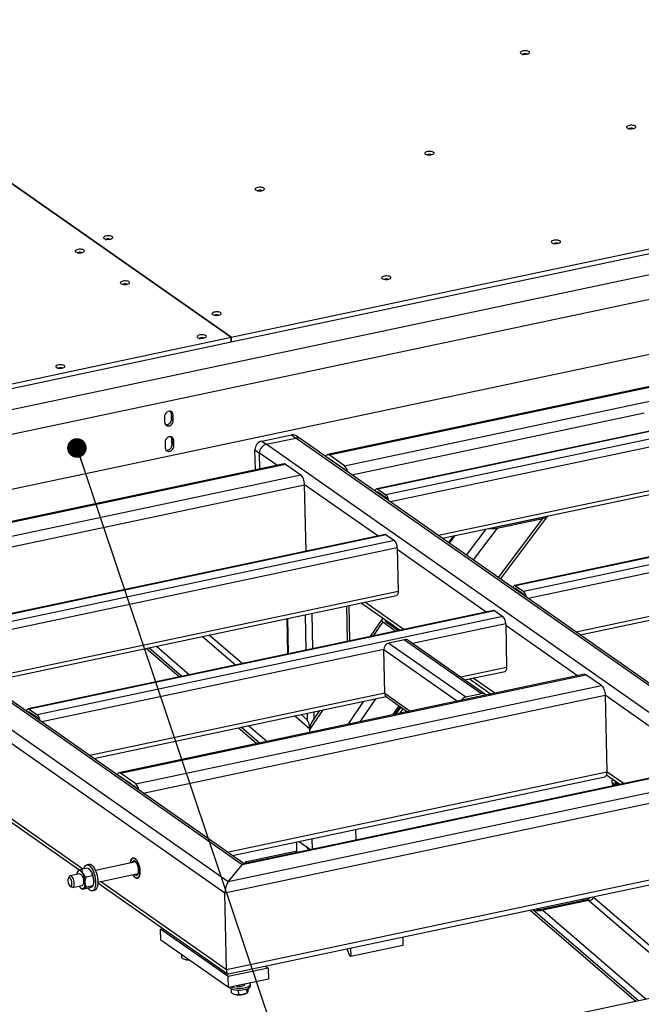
# Model space of a CAD drawing. Header units: millimetres. Extents: x 5 to 589, y 5 to 415.
# Tile 21 of 62: x 174 to 205, y 63 to 113. Entities that reach past the tile are written whole.
import ezdxf

# ---------------------------------------------------------------- set-up
doc = ezdxf.new("R2010")
doc.units = ezdxf.units.MM
doc.layers.add('NOTES', color=6, linetype='Continuous')
doc.layers.add('TRAIT-FORT', color=4, linetype='Continuous', lineweight=25)
doc.dimstyles.new('SLDDIMSTYLE2', dxfattribs={"dimtxt": 0.18, "dimasz": 1, "dimexe": 0, "dimexo": 0.0625, "dimgap": 0, "dimtad": 0, "dimtih": 1, "dimtoh": 1, "dimdec": 0, "dimrnd": 1e-09, "dimzin": 0, "dimdsep": 46, "dimtxsty": 'Standard', "dimblk1": 'DOT', "dimblk2": 'DOT', "dimsah": 1, "dimcen": 0.09, "dimadec": 0, "dimazin": 0, "dimtfac": 1, "dimtdec": 0, "dimtofl": 0, "dimtmove": 0, "dimatfit": 3, "dimldrblk": 'DOT', "dimfxl": 0, "dimfrac": 2, "dimtolj": 1, "dimtzin": 0, "dimarcsym": 0})

# ---------------------------------------------------------------- blocks, each defined once
blk = doc.blocks.new('_Dot')
at = {"color": 0, "linetype": 'ByBlock', "lineweight": -2}
blk.add_line((-0.5, 0), (-1, 0), dxfattribs=at)
at = {"color": 0, "linetype": 'ByBlock', "const_width": 0.5}
blk.add_lwpolyline([(-0.25, 0, 1), (0.25, 0, 1)], format="xyb", close=True, dxfattribs=at)

msp = doc.modelspace()

# ---------------------------------------------------------------- linework, layer by layer
at = {"layer": 'TRAIT-FORT', "color": 4, "linetype": 'Continuous', "lineweight": 25}
for p, q in [((159.07919, 114.92142), (184.41788, 97.16898)), ((184.41789, 97.16898), (159.0792, 114.92142)), ((184.41789, 97.16898), (238.54612, 108.61086)), ((184.42267, 96.93706), (238.5509, 108.37893)), ((208.01687, 100.83353), (151.67026, 88.92273)), ((209.39898, 99.86521), (153.05237, 87.95441)), ((209.45634, 97.0821), (153.10974, 85.1713)), ((159.57215, 91.91698), (184.41788, 97.16898)), ((159.57693, 91.68505), (184.42267, 96.93706)), ((184.42267, 96.93706), (184.41788, 97.16898)), ((184.41789, 97.16898), (184.42267, 96.93706)), ((184.42267, 96.93706), (184.42267, 96.93706)), ((215.07912, 96.63976), (189.33323, 91.19747)), ((189.4083, 91.1772), (215.0083, 96.58864)), ((190.1915, 90.62849), (214.283, 95.72106)), ((181.01958, 93.12085), (181.02215, 92.99636)), ((181.02275, 92.96703), (181.02532, 92.84254)), ((181.37023, 93.279), (181.46237, 93.21445)), ((181.37279, 93.15451), (181.37023, 93.279)), ((181.46493, 93.08995), (181.37279, 93.15451)), ((181.3734, 93.12519), (181.46554, 93.06063)), ((181.37596, 93.00069), (181.3734, 93.12519)), ((181.37596, 93.00069), (181.4681, 92.93614)), ((181.46493, 93.08995), (181.46237, 93.21445)), ((181.4681, 92.93614), (181.46554, 93.06063)), ((190.56402, 90.16647), (205.46835, 93.31702)), ((206.92476, 92.63812), (191.83984, 89.44941)), ((206.98107, 92.62292), (191.89615, 89.4342)), ((207.3957, 92.33243), (192.31078, 89.14371)), ((181.04635, 91.82207), (181.04892, 91.69757)), ((181.397, 91.98022), (181.48914, 91.91566)), ((181.39956, 91.85572), (181.397, 91.98022)), ((181.4917, 91.79117), (181.39956, 91.85572)), ((181.40017, 91.8264), (181.49231, 91.76185)), ((181.40273, 91.70191), (181.40017, 91.8264)), ((181.4917, 91.79117), (181.48914, 91.91566)), ((185.97848, 91.88072), (187.48697, 92.1996)), ((185.97848, 91.88072), (186.20883, 91.71934)), ((186.20883, 91.71934), (187.71732, 92.03821)), ((187.48697, 92.1996), (187.71732, 92.03821)), ((212.59531, 74.60854), (187.71732, 92.03821)), ((187.95449, 91.99473), (187.72414, 92.15611)), ((212.83248, 74.56506), (187.95449, 91.99473)), ((207.53965, 91.95728), (192.53507, 88.78555)), ((181.04952, 91.66825), (181.05209, 91.54375)), ((181.40273, 91.70191), (181.49487, 91.63735)), ((181.49487, 91.63735), (181.49231, 91.76185)), ((185.63119, 91.43461), (185.86154, 91.27323)), ((185.65212, 90.41934), (185.63119, 91.43461)), ((211.08682, 74.28967), (186.20883, 91.71934)), ((185.87816, 90.46712), (185.86154, 91.27323)), ((186.74929, 90.65127), (185.86154, 91.27323)), ((190.1915, 90.62849), (189.4083, 91.1772)), ((189.41213, 90.99166), (190.19532, 90.44295)), ((189.50441, 90.90885), (189.52432, 90.91306)), ((187.11486, 90.72854), (161.36896, 85.28626)), ((161.58994, 85.29683), (187.18993, 90.70827)), ((187.18993, 90.70827), (187.97313, 90.15956)), ((163.88163, 85.06699), (187.97313, 90.15956)), ((164.60909, 84.68), (188.16506, 89.65937)), ((188.23489, 86.27147), (188.16506, 89.65937)), ((191.89609, 87.04539), (188.16506, 89.65937)), ((191.89615, 89.4342), (192.31078, 89.14371)), ((207.58554, 89.73079), (194.98706, 87.06767)), ((195.18507, 86.92894), (207.50937, 89.53411)), ((191.89902, 89.29505), (192.31365, 89.00455)), ((191.98316, 89.2361), (191.91312, 89.22129)), ((197.90291, 87.49479), (200.23808, 87.98841)), ((197.97202, 87.44638), (200.30718, 87.93999)), ((198.04457, 84.92556), (200.30718, 87.93999)), ((198.15219, 84.85016), (200.5516, 88.04684)), ((200.30483, 88.01118), (200.30104, 88.00614)), ((196.41549, 86.0669), (197.4166, 87.40065)), ((197.97202, 87.44638), (196.757, 85.82764)), ((198.40761, 87.61014), (198.39988, 87.59984)), ((198.71729, 87.6756), (198.70956, 87.66531)), ((213.95049, 87.71586), (198.86557, 84.52714)), ((214.00679, 87.70065), (198.92188, 84.51194)), ((214.42143, 87.41016), (199.33651, 84.22144)), ((192.27052, 87.12454), (168.53395, 82.107)), ((192.32682, 87.10934), (168.59026, 82.09179)), ((192.74146, 86.81884), (169.00489, 81.8013)), ((192.32682, 87.10934), (192.74146, 86.81884)), ((195.75193, 87.04877), (195.49762, 86.70997)), ((195.82906, 87.06507), (195.54015, 86.68017)), ((214.56537, 87.03502), (199.5608, 83.86328)), ((192.8854, 86.4437), (169.22918, 81.44314)), ((192.8854, 86.4437), (192.9313, 84.21721)), ((197.42453, 83.17213), (192.88732, 86.35093)), ((184.25655, 69.41647), (161.58994, 85.29683)), ((184.09354, 68.84125), (161.05837, 84.97983)), ((184.98185, 70.28405), (163.88163, 85.06699)), ((185.07674, 70.34025), (164.24093, 84.93794)), ((214.61127, 84.80853), (202.01279, 82.1454)), ((198.92188, 84.51194), (199.33651, 84.22144)), ((198.92474, 84.37278), (199.33938, 84.08229)), ((199.00889, 84.31383), (198.93885, 84.29902)), ((202.2108, 82.00668), (214.5351, 84.61184)), ((192.9313, 84.21721), (171.68117, 79.72526)), ((171.87918, 79.58654), (192.85513, 84.02053)), ((190.29766, 83.47992), (190.3349, 81.67349)), ((190.47084, 81.70223), (190.43361, 83.50865)), ((191.04388, 83.63766), (193.03326, 82.24389)), ((193.21386, 82.28206), (191.22448, 83.67583)), ((197.79896, 83.25128), (174.0624, 78.23374)), ((197.85527, 83.23608), (174.1187, 78.21853)), ((198.2699, 82.94558), (174.53334, 77.92804)), ((187.25695, 82.83716), (187.29418, 81.03073)), ((187.28408, 82.84289), (187.32131, 81.03647)), ((188.1882, 83.03401), (188.22543, 81.22758)), ((188.52305, 83.10479), (188.56029, 81.29837)), ((192.09745, 82.78907), (191.50431, 81.92069)), ((197.85527, 83.23608), (198.2699, 82.94558)), ((192.14728, 82.66359), (191.66272, 81.95417)), ((192.14728, 82.66359), (192.81284, 82.19729)), ((192.29848, 82.75868), (192.26299, 82.70672)), ((192.28038, 82.69172), (192.94594, 82.22543)), ((198.41385, 82.57044), (193.66888, 81.56743)), ((198.41385, 82.57044), (198.45974, 80.34395)), ((202.06768, 79.91911), (198.41576, 82.47767)), ((184.63317, 80.46824), (182.94008, 81.92464)), ((184.98187, 80.54194), (183.28878, 81.99835)), ((180.08468, 81.32105), (181.77776, 79.86465)), ((180.08525, 81.32117), (181.77833, 79.86477)), ((181.90871, 79.89233), (180.21562, 81.34873)), ((180.60492, 81.43102), (182.298, 79.97462)), ((193.26149, 81.76084), (192.46288, 81.59202)), ((192.46288, 81.59202), (196.37881, 78.84849)), ((193.26149, 81.76084), (197.17742, 79.01731)), ((197.3553, 78.9847), (193.43937, 81.72822)), ((192.20241, 81.25744), (174.75762, 77.56988)), ((192.2483, 79.03095), (192.20241, 81.25744)), ((192.20241, 81.25744), (195.9565, 78.6273)), ((198.45974, 80.34395), (196.12087, 79.84955)), ((202.43325, 79.99639), (178.69669, 74.97884)), ((178.77176, 74.95857), (202.50832, 79.97612)), ((196.31888, 79.71082), (198.38357, 80.14727)), ((197.85701, 79.02904), (196.75292, 79.80257)), ((203.29152, 79.4274), (202.50832, 79.97612)), ((179.55496, 74.40986), (203.29152, 79.4274)), ((196.57233, 79.7644), (197.67642, 78.99087)), ((192.2483, 79.03095), (177.20961, 75.852)), ((177.40762, 75.71328), (192.31502, 78.86447)), ((179.92748, 73.94785), (203.48345, 78.92721)), ((192.2483, 79.03095), (193.5504, 78.11869)), ((192.34237, 78.84152), (193.41495, 78.09006)), ((196.37881, 78.84849), (197.17742, 79.01731)), ((203.48345, 78.92721), (203.56376, 75.03086)), ((208.63271, 75.31962), (203.48345, 78.92721)), ((190.37733, 77.44795), (191.18117, 78.62479)), ((191.77818, 78.75099), (190.97434, 77.57415)), ((192.6603, 77.93054), (192.97825, 78.39602)), ((192.75411, 77.95037), (193.03253, 78.35799)), ((192.81938, 77.96416), (193.08657, 78.32013)), ((174.1187, 78.21853), (174.53334, 77.92804)), ((174.12157, 78.07938), (174.53621, 77.78888)), ((174.20572, 78.02043), (174.13567, 78.00562)), ((188.42168, 77.20933), (187.64512, 77.87733)), ((188.28298, 77.7023), (187.99382, 77.95104)), ((188.29167, 78.01399), (188.29842, 77.68656)), ((189.08608, 78.18192), (188.42168, 77.20923)), ((188.92767, 78.14844), (188.51453, 77.5436)), ((188.62653, 78.08478), (188.63407, 77.71861)), ((193.01456, 78.00542), (193.19419, 78.24473)), ((166.10142, 77.44185), (176.69605, 70.01919)), ((176.85699, 70.07113), (166.23996, 77.50948)), ((184.78972, 77.27374), (185.72937, 76.46544)), ((184.79029, 77.27386), (185.72994, 76.46557)), ((185.86031, 76.49312), (184.92066, 77.30142)), ((185.30996, 77.38371), (186.24961, 76.57542)), ((188.42527, 77.03532), (188.42168, 77.20923)), ((209.07335, 75.37662), (184.98185, 70.28405)), ((208.99827, 75.39689), (185.05268, 70.33516)), ((179.55496, 74.40986), (178.77176, 74.95857)), ((179.55878, 74.22432), (178.77559, 74.77303)), ((184.21847, 70.94156), (203.56376, 75.03086)), ((209.85655, 74.82791), (184.25655, 69.41647)), ((184.48248, 70.75659), (203.46221, 74.76861)), ((203.54746, 74.87758), (204.24144, 74.39137)), ((204.42203, 74.42955), (203.56376, 75.03086)), ((178.86787, 74.69022), (178.88778, 74.69443)), ((210.04848, 74.32772), (184.09354, 68.84125)), ((203.82096, 74.51002), (203.8926, 74.31763)), ((204.02111, 74.3448), (203.87815, 74.44495)), ((203.87815, 74.44495), (203.92316, 74.32409)), ((204.01125, 74.47309), (204.15421, 74.37293)), ((204.06972, 74.51168), (204.1098, 74.40405)), ((248.45699, 72.50094), (192.11039, 60.59014)), ((190.75545, 72.0826), (190.76658, 71.54299)), ((187.77168, 70.90992), (187.76056, 71.44953)), ((187.88742, 71.47634), (188.48168, 71.06)), ((188.53708, 71.61367), (188.54821, 71.07406)), ((185.126, 70.44292), (187.76979, 71.00177)), ((188.37162, 71.05538), (188.27352, 71.20584)), ((188.4442, 71.08626), (188.37162, 71.05538)), ((188.372, 71.03682), (188.37162, 71.05538)), ((177.16869, 70.31226), (177.05778, 70.28882)), ((179.55735, 70.4339), (177.49545, 69.99804)), ((210.12879, 70.43136), (184.17386, 64.94489)), ((184.25655, 69.41647), (184.98185, 70.28405)), ((185.22716, 70.37205), (185.126, 70.44292)), ((185.126, 70.44292), (185.1279, 70.35106)), ((176.69166, 69.82814), (176.20362, 69.72497)), ((176.59316, 69.96132), (176.57579, 69.92697)), ((177.11764, 70.12623), (176.80437, 70.06001)), ((177.20129, 70.05919), (177.15413, 70.09779)), ((177.61953, 69.41102), (179.68144, 69.84687)), ((184.28133, 64.72683), (210.02723, 70.16912)), ((176.15329, 69.67926), (176.11483, 69.60324)), ((176.3277, 69.13794), (176.81575, 69.24111)), ((177.34356, 69.72419), (177.0303, 69.65797)), ((177.619, 69.37256), (184.23713, 64.73586)), ((184.17386, 64.94489), (177.75755, 69.44019)), ((176.19725, 69.21333), (176.26319, 69.15938)), ((176.74978, 69.10384), (176.79664, 69.06549)), ((176.83344, 69.0368), (176.79776, 69.06683)), ((177.14671, 69.10302), (176.83344, 69.0368)), ((177.3581, 69.21259), (177.04484, 69.14637)), ((177.33698, 68.968), (177.44789, 68.99145)), ((177.35791, 69.20171), (177.37529, 69.23606)), ((184.17386, 64.94489), (184.09354, 68.84125)), ((200.23167, 68.02955), (202.56684, 68.52316)), ((202.63594, 68.47475), (200.30078, 67.98113)), ((202.35155, 68.5466), (202.41588, 68.49125)), ((202.54619, 68.58774), (202.60883, 68.53386)), ((207.91749, 63.93152), (202.63594, 68.47475)), ((202.68209, 68.61055), (202.6756, 68.6151)), ((202.68209, 68.61055), (202.68863, 68.60492)), ((202.85995, 68.65407), (202.86644, 68.64952)), ((208.26619, 64.00523), (202.87357, 68.644)), ((199.65739, 67.97709), (205.06209, 63.32793)), ((199.65796, 67.97721), (205.06266, 63.32805)), ((199.78737, 68.00457), (199.79386, 68.00002)), ((205.19303, 63.35561), (199.79386, 68.00002)), ((199.97172, 68.04354), (199.97821, 68.03899)), ((200.01638, 68.05298), (200.05744, 68.01765)), ((200.30078, 67.98113), (205.58233, 63.4379)), ((180.81496, 67.01335), (180.94665, 67.04119)), ((184.27024, 64.59256), (180.81496, 67.01335)), ((180.82644, 66.45673), (180.81496, 67.01335)), ((184.28171, 64.03594), (180.82644, 66.45673)), ((193.16843, 66.60543), (193.17723, 66.17848)), ((190.32613, 65.9768), (190.32556, 66.00449)), ((190.32613, 65.9768), (190.44608, 65.66418)), ((190.50639, 66.04271), (190.51519, 65.61577)), ((193.17723, 66.17848), (190.51519, 65.61577)), ((181.89901, 65.54597), (181.89567, 65.70761)), ((190.51519, 65.61577), (190.44608, 65.66418)), ((186.31114, 65.02398), (184.27024, 64.59256)), ((186.16649, 65.12532), (186.31114, 65.02398)), ((186.31114, 65.02398), (186.32261, 64.46736)), ((184.28171, 64.03594), (184.27024, 64.59256)), ((186.32261, 64.46736), (184.28171, 64.03594)), ((184.43288, 63.77073), (184.42873, 63.97171)), ((184.80397, 63.6748), (184.79921, 63.90547)), ((185.09993, 64.16579), (185.09905, 64.20871)), ((185.14646, 63.71586), (185.1713, 63.72601)), ((185.22755, 63.75092), (185.22311, 63.96616)), ((185.28004, 63.92297), (185.27867, 63.98923)), ((185.4009, 64.1219), (185.39899, 64.21467))]:
    msp.add_line(p, q, dxfattribs=at)
at = {"layer": 'TRAIT-FORT', "color": 4, "linetype": 'Continuous', "lineweight": 25, "flags": 128}
for points in [[(199.18712, 111.63522), (199.22445, 111.61619), (199.27465, 111.60187), (199.33398, 111.59333), (199.39806, 111.5912), (199.46211, 111.59565), (199.52141, 111.60632), (199.57154, 111.62245), (199.60879, 111.64283), (199.63039, 111.66594), (199.63475, 111.69008), (199.62154, 111.71346), (199.59175, 111.73434), (199.54757, 111.75116), (199.49229, 111.7627), (199.43, 111.76808), (199.36534, 111.76691), (199.30308, 111.75928), (199.24786, 111.74576), (199.20376, 111.72733), (199.17405, 111.70538), (199.16095, 111.68153), (199.16541, 111.65755), (199.18712, 111.63522)], [(199.52008, 111.57323), (199.51964, 111.57673), (199.50659, 111.59327), (199.47733, 111.60638), (199.43631, 111.61406), (199.38978, 111.61516), (199.34482, 111.60949), (199.30828, 111.59793), (199.28572, 111.58223), (199.28058, 111.56479), (199.29062, 111.55052)], [(204.60041, 107.84263), (204.63774, 107.8236), (204.68794, 107.80929), (204.74727, 107.80075), (204.81134, 107.79862), (204.8754, 107.80306), (204.9347, 107.81374), (204.98482, 107.82987), (205.02207, 107.85024), (205.04368, 107.87336), (205.04804, 107.8975), (205.03483, 107.92088), (205.00503, 107.94175), (204.96086, 107.95858), (204.90558, 107.97012), (204.84329, 107.9755), (204.77863, 107.97433), (204.71637, 107.9667), (204.66115, 107.95317), (204.61704, 107.93475), (204.58734, 107.9128), (204.57424, 107.88895), (204.5787, 107.86497), (204.60041, 107.84263)], [(204.93337, 107.78065), (204.93293, 107.78415), (204.91988, 107.80068), (204.89062, 107.81379), (204.8496, 107.82148), (204.80307, 107.82257), (204.75811, 107.81691), (204.72157, 107.80535), (204.69901, 107.78965), (204.69387, 107.7722), (204.7039, 107.75794)], [(194.31756, 106.50931), (194.3549, 106.49028), (194.40509, 106.47597), (194.46443, 106.46743), (194.5285, 106.4653), (194.59256, 106.46974), (194.65185, 106.48042), (194.70198, 106.49655), (194.73923, 106.51692), (194.76084, 106.54004), (194.7652, 106.56418), (194.75199, 106.58756), (194.72219, 106.60843), (194.67801, 106.62526), (194.62273, 106.6368), (194.56045, 106.64218), (194.49578, 106.64101), (194.43353, 106.63338), (194.3783, 106.61985), (194.3342, 106.60143), (194.3045, 106.57948), (194.29139, 106.55563), (194.29586, 106.53165), (194.31756, 106.50931)], [(185.66592, 104.68049), (185.70325, 104.66146), (185.75345, 104.64714), (185.81278, 104.63861), (185.87686, 104.63648), (185.94091, 104.64092), (186.00021, 104.6516), (186.05034, 104.66772), (186.08759, 104.6881), (186.10919, 104.71122), (186.11355, 104.73536), (186.10034, 104.75873), (186.07055, 104.77961), (186.02637, 104.79644), (185.97109, 104.80797), (185.9088, 104.81335), (185.84414, 104.81219), (185.78188, 104.80456), (185.72666, 104.79103), (185.68256, 104.77261), (185.65285, 104.75066), (185.63975, 104.7268), (185.64421, 104.70282), (185.66592, 104.68049)], [(185.99888, 104.6185), (185.99844, 104.622), (185.98539, 104.63854), (185.95613, 104.65165), (185.91511, 104.65934), (185.86858, 104.66043), (185.82362, 104.65476), (185.78708, 104.6432), (185.76452, 104.6275), (185.75938, 104.61006), (185.76942, 104.5958)], [(177.93568, 102.20612), (177.97302, 102.18709), (178.02321, 102.17278), (178.08255, 102.16424), (178.14662, 102.16211), (178.21068, 102.16655), (178.26997, 102.17723), (178.3201, 102.19336), (178.35735, 102.21373), (178.37895, 102.23685), (178.38331, 102.26099), (178.37011, 102.28437), (178.34031, 102.30524), (178.29613, 102.32207), (178.24085, 102.3336), (178.17857, 102.33899), (178.1139, 102.33782), (178.05164, 102.33019), (177.99642, 102.31666), (177.95232, 102.29824), (177.92261, 102.27629), (177.90951, 102.25244), (177.91397, 102.22846), (177.93568, 102.20612)], [(178.26865, 102.14414), (178.2682, 102.14764), (178.25515, 102.16417), (178.22589, 102.17728), (178.18487, 102.18497), (178.13834, 102.18606), (178.09339, 102.1804), (178.05685, 102.16884), (178.03429, 102.15314), (178.02914, 102.13569), (178.03918, 102.12143)], [(200.76741, 101.99051), (200.80475, 101.97148), (200.85494, 101.95717), (200.91428, 101.94863), (200.97835, 101.9465), (201.04241, 101.95094), (201.1017, 101.96162), (201.15183, 101.97774), (201.18908, 101.99812), (201.21068, 102.02124), (201.21504, 102.04538), (201.20184, 102.06875), (201.17204, 102.08963), (201.12786, 102.10646), (201.07258, 102.11799), (201.0103, 102.12338), (200.94563, 102.12221), (200.88337, 102.11458), (200.82815, 102.10105), (200.78405, 102.08263), (200.75434, 102.06068), (200.74124, 102.03683), (200.7457, 102.01284), (200.76741, 101.99051)], [(176.48688, 101.52173), (176.52422, 101.5027), (176.57441, 101.48838), (176.63375, 101.47984), (176.69782, 101.47772), (176.76188, 101.48216), (176.82117, 101.49284), (176.8713, 101.50896), (176.90855, 101.52934), (176.93016, 101.55245), (176.93452, 101.57659), (176.92131, 101.59997), (176.89151, 101.62085), (176.84733, 101.63768), (176.79205, 101.64921), (176.72977, 101.65459), (176.6651, 101.65343), (176.60285, 101.64579), (176.54762, 101.63227), (176.50352, 101.61384), (176.47382, 101.59189), (176.46071, 101.56804), (176.46518, 101.54406), (176.48688, 101.52173)], [(176.81985, 101.45974), (176.81941, 101.46324), (176.80636, 101.47978), (176.77709, 101.49289), (176.73608, 101.50057), (176.68955, 101.50167), (176.64459, 101.496), (176.60805, 101.48444), (176.58549, 101.46874), (176.58034, 101.4513), (176.59038, 101.43703)], [(178.7904, 99.90787), (178.82774, 99.88884), (178.87793, 99.87452), (178.93727, 99.86599), (179.00134, 99.86386), (179.0654, 99.8683), (179.12469, 99.87898), (179.17482, 99.8951), (179.21207, 99.91548), (179.23367, 99.9386), (179.23803, 99.96274), (179.22483, 99.98611), (179.19503, 100.00699), (179.15085, 100.02382), (179.09557, 100.03535), (179.03329, 100.04073), (178.96862, 100.03957), (178.90636, 100.03194), (178.85114, 100.01841), (178.80704, 99.99999), (178.77733, 99.97803), (178.76423, 99.95418), (178.76869, 99.9302), (178.7904, 99.90787)], [(192.11577, 100.16169), (192.1531, 100.14266), (192.2033, 100.12834), (192.26263, 100.1198), (192.3267, 100.11768), (192.39076, 100.12212), (192.45005, 100.13279), (192.50018, 100.14892), (192.53743, 100.1693), (192.55904, 100.19241), (192.5634, 100.21655), (192.55019, 100.23993), (192.52039, 100.26081), (192.47622, 100.27764), (192.42094, 100.28917), (192.35865, 100.29455), (192.29399, 100.29338), (192.23173, 100.28575), (192.17651, 100.27223), (192.1324, 100.2538), (192.1027, 100.23185), (192.0896, 100.208), (192.09406, 100.18402), (192.11577, 100.16169)], [(183.46412, 98.33286), (183.50146, 98.31383), (183.55165, 98.29952), (183.61099, 98.29098), (183.67506, 98.28885), (183.73912, 98.29329), (183.79841, 98.30397), (183.84854, 98.3201), (183.88579, 98.34047), (183.9074, 98.36359), (183.91176, 98.38773), (183.89855, 98.41111), (183.86875, 98.43198), (183.82457, 98.44881), (183.76929, 98.46035), (183.70701, 98.46573), (183.64234, 98.46456), (183.58009, 98.45693), (183.52486, 98.4434), (183.48076, 98.42498), (183.45106, 98.40303), (183.43795, 98.37918), (183.44242, 98.3552), (183.46412, 98.33286)], [(182.70638, 97.16431), (182.74371, 97.14528), (182.79391, 97.13096), (182.85325, 97.12243), (182.91732, 97.1203), (182.98138, 97.12474), (183.04067, 97.13542), (183.0908, 97.15154), (183.12805, 97.17192), (183.14965, 97.19504), (183.15401, 97.21918), (183.14081, 97.24255), (183.11101, 97.26343), (183.06683, 97.28026), (183.01155, 97.29179), (182.94927, 97.29718), (182.8846, 97.29601), (182.82234, 97.28838), (182.76712, 97.27485), (182.72302, 97.25643), (182.69331, 97.23448), (182.68021, 97.21063), (182.68467, 97.18664), (182.70638, 97.16431)], [(183.03935, 97.10233), (183.0389, 97.10583), (183.02585, 97.12236), (182.99659, 97.13547), (182.95557, 97.14316), (182.90904, 97.14425), (182.86409, 97.13859), (182.82755, 97.12702), (182.80499, 97.11132), (182.79984, 97.09388), (182.80988, 97.07962)], [(175.49668, 95.64029), (175.53401, 95.62126), (175.58421, 95.60694), (175.64354, 95.59841), (175.70761, 95.59628), (175.77167, 95.60072), (175.83097, 95.6114), (175.8811, 95.62752), (175.91834, 95.6479), (175.93995, 95.67102), (175.94431, 95.69516), (175.9311, 95.71853), (175.9013, 95.73941), (175.85713, 95.75624), (175.80185, 95.76777), (175.73956, 95.77316), (175.6749, 95.77199), (175.61264, 95.76436), (175.55742, 95.75083), (175.51332, 95.73241), (175.48361, 95.71046), (175.47051, 95.68661), (175.47497, 95.66262), (175.49668, 95.64029)], [(175.82964, 95.57831), (175.8292, 95.58181), (175.81615, 95.59834), (175.78689, 95.61145), (175.74587, 95.61914), (175.69934, 95.62023), (175.65438, 95.61457), (175.61784, 95.603), (175.59528, 95.58731), (175.59014, 95.56986), (175.60017, 95.5556)], [(181.46237, 93.21445), (181.45205, 93.27776), (181.42464, 93.33216), (181.38235, 93.37322), (181.3286, 93.39764), (181.26776, 93.40342), (181.20474, 93.3901), (181.14466, 93.35875), (181.09239, 93.31193), (181.05215, 93.25342), (181.0272, 93.18796), (181.01958, 93.12085)], [(181.37023, 93.279), (181.35991, 93.34232), (181.33264, 93.39652)], [(181.02532, 92.84254), (181.03563, 92.77923), (181.06304, 92.72483), (181.10533, 92.68376), (181.15908, 92.65935), (181.21992, 92.65357), (181.28294, 92.66689), (181.34302, 92.69823), (181.3953, 92.74506), (181.43554, 92.80357), (181.46048, 92.86903), (181.4681, 92.93614)], [(181.48914, 91.91566), (181.47883, 91.97898), (181.45141, 92.03337), (181.40912, 92.07444), (181.35537, 92.09885), (181.29453, 92.10463), (181.23151, 92.09131), (181.17143, 92.05997), (181.11916, 92.01314), (181.07892, 91.95463), (181.05397, 91.88917), (181.04635, 91.82207)], [(181.397, 91.98022), (181.38668, 92.04353), (181.35941, 92.09774)], [(181.05209, 91.54375), (181.0624, 91.48044), (181.08981, 91.42605), (181.1321, 91.38498), (181.18585, 91.36057), (181.2467, 91.35479), (181.30971, 91.36811), (181.36979, 91.39945), (181.42207, 91.44627), (181.46231, 91.50479), (181.48725, 91.57025), (181.49487, 91.63735)], [(189.24797, 91.08851), (189.25848, 91.11963), (189.28024, 91.15981), (189.30721, 91.18639), (189.33836, 91.19836), (189.3725, 91.19526), (189.4083, 91.1772)], [(188.16506, 89.65937), (188.16003, 89.73425), (188.1481, 89.81121), (188.12975, 89.88729), (188.10568, 89.95958), (188.0768, 90.02529), (188.04423, 90.08191), (188.00923, 90.12724), (187.97313, 90.15956)], [(191.76716, 89.32355), (191.772, 89.35186), (191.78378, 89.39103), (191.8001, 89.42116), (191.82033, 89.4411), (191.84369, 89.45007), (191.86929, 89.44775), (191.89615, 89.4342)], [(191.84194, 89.27116), (191.84283, 89.27346), (191.85099, 89.28852), (191.86111, 89.29849), (191.87279, 89.30298), (191.88559, 89.30182), (191.89902, 89.29505)], [(198.79289, 84.40128), (198.79773, 84.42959), (198.80951, 84.46876), (198.82583, 84.49889), (198.84606, 84.51883), (198.86942, 84.52781), (198.89502, 84.52548), (198.92188, 84.51194)], [(198.86766, 84.34889), (198.86856, 84.35119), (198.87672, 84.36626), (198.88684, 84.37623), (198.89852, 84.38072), (198.91132, 84.37955), (198.92474, 84.37278)], [(192.9313, 84.21721), (192.92976, 84.16477), (192.92297, 84.11807), (192.91119, 84.07891), (192.89487, 84.04877), (192.87464, 84.02884), (192.85513, 84.02053)], [(198.45974, 80.34395), (198.4582, 80.29151), (198.45141, 80.24482), (198.43963, 80.20565), (198.42331, 80.17552), (198.40308, 80.15558), (198.38357, 80.14727)], [(203.29152, 79.4274), (203.32762, 79.39509), (203.36262, 79.34975), (203.39519, 79.29314), (203.42407, 79.22742), (203.44814, 79.15513), (203.4665, 79.07905), (203.47842, 79.00209), (203.48345, 78.92721)], [(173.98972, 78.10788), (173.99455, 78.13619), (174.00633, 78.17536), (174.02265, 78.20549), (174.04288, 78.22543), (174.06625, 78.23441), (174.09185, 78.23208), (174.1187, 78.21853)], [(174.06449, 78.05549), (174.06539, 78.05779), (174.07355, 78.07286), (174.08366, 78.08283), (174.09534, 78.08731), (174.10815, 78.08615), (174.12157, 78.07938)], [(178.77176, 74.95857), (178.73596, 74.97663), (178.70182, 74.97973), (178.67067, 74.96776), (178.6437, 74.94118), (178.62194, 74.901), (178.61143, 74.86988)], [(203.56376, 75.03086), (203.56171, 74.96094), (203.55266, 74.89868), (203.53695, 74.84645), (203.5152, 74.80628), (203.48822, 74.77969), (203.46221, 74.76861)], [(176.90798, 70.08191), (176.91952, 70.12378), (176.9464, 70.18956), (176.98012, 70.24003), (177.01976, 70.27382), (177.06425, 70.29), (177.11238, 70.28814), (177.16282, 70.26828), (177.2142, 70.23096)], [(177.32512, 70.25441), (177.37604, 70.20066), (177.42512, 70.13194), (177.47101, 70.05012), (177.51246, 69.95745), (177.54834, 69.85643), (177.57768, 69.74984), (177.59966, 69.64057), (177.6137, 69.53161), (177.61941, 69.42593), (177.61663, 69.32641), (177.60544, 69.23577), (177.58615, 69.15648), (177.55927, 69.0907), (177.52555, 69.04023), (177.48591, 69.00645), (177.44789, 68.99145)], [(179.28706, 70.37677), (179.29128, 70.41706), (179.30568, 70.48957), (179.3276, 70.54952), (179.3563, 70.59488), (179.3908, 70.62408), (179.42993, 70.63615), (179.47235, 70.63067), (179.51663, 70.60783)], [(179.51663, 70.60783), (179.47235, 70.63067), (179.42993, 70.63615), (179.3908, 70.62408), (179.3563, 70.59488), (179.3276, 70.54952), (179.30568, 70.48957), (179.29128, 70.41706), (179.28706, 70.37677)], [(179.51949, 70.46867), (179.48252, 70.48656), (179.44762, 70.48734), (179.4164, 70.47099), (179.39035, 70.43825), (179.37189, 70.3947)], [(179.51663, 70.60783), (179.56124, 70.5684), (179.60468, 70.51373), (179.64546, 70.44567), (179.68219, 70.36655), (179.71363, 70.27907), (179.7387, 70.18619), (179.75655, 70.09108), (179.76658, 69.99699), (179.76843, 69.90711), (179.76205, 69.82451), (179.74765, 69.752), (179.72573, 69.69205), (179.69703, 69.64669), (179.66253, 69.61748), (179.6234, 69.60541), (179.58098, 69.61089), (179.5367, 69.63374), (179.49209, 69.67317), (179.44865, 69.72784), (179.41115, 69.78974)], [(179.41115, 69.78974), (179.44865, 69.72784), (179.49209, 69.67317), (179.5367, 69.63374), (179.58098, 69.61089), (179.6234, 69.60541), (179.66253, 69.61748), (179.69703, 69.64669), (179.72573, 69.69205), (179.74765, 69.752), (179.76205, 69.82451), (179.76843, 69.90711), (179.76658, 69.99699), (179.75655, 70.09108), (179.7387, 70.18619), (179.71363, 70.27907), (179.68219, 70.36655), (179.64546, 70.44567), (179.60468, 70.51373), (179.56124, 70.5684), (179.51663, 70.60783)], [(179.49598, 69.80767), (179.51511, 69.78802), (179.55247, 69.76185), (179.58862, 69.75246), (179.62188, 69.76029), (179.65068, 69.78498), (179.67368, 69.82537), (179.68981, 69.87957), (179.69831, 69.94506), (179.69879, 70.01876), (179.69121, 70.09723), (179.67594, 70.1768), (179.6537, 70.25375), (179.62551, 70.32449), (179.5927, 70.3857), (179.5568, 70.43452), (179.51949, 70.46867), (179.51949, 70.46867)], [(176.85213, 69.84521), (176.82575, 69.88799), (176.79814, 69.92474), (176.76976, 69.9548), (176.74111, 69.97768), (176.71268, 69.99298), (176.68495, 70.00043), (176.65839, 69.99992), (176.63347, 69.99144)], [(176.69166, 69.82814), (176.70891, 69.82898), (176.74286, 69.81632), (176.7775, 69.78597), (176.81064, 69.73982), (176.8402, 69.68077), (176.86433, 69.61255), (176.88151, 69.53943), (176.89065, 69.466), (176.8912, 69.39689), (176.8831, 69.33643), (176.86687, 69.28843), (176.84353, 69.25589), (176.81575, 69.24111)], [(177.2142, 70.23096), (177.26513, 70.17721), (177.3142, 70.10849), (177.36009, 70.02668), (177.40154, 69.934), (177.43742, 69.83298), (177.46676, 69.72639), (177.48875, 69.61712), (177.50278, 69.50816), (177.50849, 69.40248), (177.50571, 69.30297), (177.49452, 69.21233), (177.47523, 69.13304), (177.44835, 69.06726), (177.41463, 69.01679), (177.37499, 68.983), (177.3305, 68.96682), (177.28238, 68.96868), (177.23193, 68.98854), (177.18055, 69.02585), (177.12963, 69.0796), (177.11626, 69.09659)], [(176.19481, 69.62612), (176.16578, 69.63813), (176.13945, 69.63225), (176.11795, 69.60897), (176.10303, 69.57016), (176.09589, 69.51898), (176.09712, 69.45957), (176.10661, 69.39674), (176.12359, 69.33558), (176.14669, 69.28106), (176.17403, 69.23757), (176.20341, 69.20866), (176.23244, 69.19665), (176.25877, 69.20253), (176.28027, 69.22581), (176.29519, 69.26462), (176.30232, 69.3158), (176.3011, 69.37521), (176.29161, 69.43804), (176.27463, 69.4992), (176.25153, 69.55372), (176.22419, 69.59721), (176.19481, 69.62612)], [(176.25992, 69.70977), (176.29448, 69.67694), (176.32722, 69.6287), (176.35609, 69.56805), (176.37928, 69.49883), (176.39533, 69.42537), (176.40324, 69.35229), (176.4025, 69.28419), (176.39316, 69.22534), (176.37581, 69.17945), (176.35154, 69.14938), (176.32187, 69.13704), (176.28867, 69.14321), (176.26319, 69.15938)], [(176.87393, 69.0778), (176.8968, 69.0941), (176.91722, 69.11793), (176.93484, 69.14889), (176.94936, 69.18645), (176.96054, 69.22997), (176.96817, 69.2787), (176.97213, 69.33181), (176.97236, 69.38839)], [(176.66397, 69.20903), (176.68165, 69.18125), (176.70927, 69.14451), (176.73764, 69.11444), (176.76629, 69.09156), (176.79472, 69.07627), (176.82245, 69.06881), (176.84901, 69.06933), (176.87393, 69.0778)], [(184.42351, 64.06592), (184.44824, 64.05583), (184.5219, 64.0327), (184.60607, 64.01505), (184.69805, 64.00346), (184.79489, 63.99828), (184.89347, 63.9997), (184.99063, 64.00767), (185.08324, 64.02192), (185.16832, 64.042), (185.24314, 64.06727), (185.3053, 64.09692), (185.35279, 64.12998), (185.3841, 64.1654), (185.39821, 64.20204), (185.39467, 64.23872), (185.37878, 64.26785)], [(184.3225, 64.04456), (184.34345, 64.02265), (184.38938, 63.99094)], [(184.38938, 63.99094), (184.45015, 63.96306), (184.52381, 63.93993), (184.60798, 63.92228), (184.69997, 63.91069), (184.79681, 63.90551), (184.89539, 63.90693), (184.99254, 63.9149), (185.08515, 63.92915), (185.17023, 63.94923), (185.24505, 63.9745), (185.30721, 64.00415), (185.3547, 64.03721), (185.38601, 64.07263), (185.40012, 64.10927), (185.4009, 64.1219)], [(184.67866, 64.11985), (184.72391, 64.10982), (184.79154, 64.10204), (184.86308, 64.10117), (184.93368, 64.10727), (184.99851, 64.1199), (185.05316, 64.13823), (185.0939, 64.16099), (185.11796, 64.18664), (185.1237, 64.21342), (185.12363, 64.21391)]]:
    msp.add_lwpolyline(points, dxfattribs=at)
at = {"layer": 'TRAIT-FORT', "color": 4, "linetype": 'Continuous', "lineweight": 25}
for centre, radius, start, end in [((194.53519, 106.21981), 0.27053, 73.871899, 108.490194), ((200.98489, 101.7082), 0.2635, 71.928932, 110.432958), ((179.0078, 99.62945), 0.25969, 70.910217, 111.451565), ((192.3334, 99.87206), 0.27064, 73.905556, 108.456541), ((183.6816, 98.0506), 0.26345, 71.915467, 110.446423), ((181.2635, 92.98666), 0.24155, 177.700306, 184.661313), ((181.10995, 92.98719), 0.26635, 259.825804, 2.906875), ((181.13204, 93.13488), 0.24155, 357.700306, 4.661313), ((181.22418, 93.07033), 0.24155, 357.700306, 4.661313), ((181.15881, 91.83609), 0.24155, 357.700306, 4.661313), ((186.08881, 91.4366), 0.45763, 103.951468, 180.248045), ((187.55606, 91.90787), 0.2998, 55.898739, 103.322767), ((187.78641, 91.74648), 0.2998, 55.898739, 103.322767), ((181.29027, 91.68788), 0.24155, 177.700306, 184.661313), ((181.13672, 91.6884), 0.26635, 259.825805, 2.906875), ((181.25095, 91.77154), 0.24155, 357.700306, 4.661313), ((186.31917, 91.27521), 0.45763, 103.951468, 180.248045), ((189.38275, 90.95709), 0.04537, 49.638169, 103.088737), ((187.13067, 90.63795), 0.09196, 49.879274, 99.90225), ((189.79909, 90.21686), 0.5687, 9.349043, 46.36965), ((190.09401, 90.31404), 0.16396, 30.183504, 51.834578), ((191.95761, 88.8001), 0.49275, 5.395339, 44.214122), ((192.17278, 88.85519), 0.20531, 12.265939, 46.675015), ((192.28238, 87.05659), 0.06897, 49.879274, 99.90225), ((192.36701, 86.45997), 0.51865, 358.20201, 43.783017), ((198.98334, 83.87783), 0.49275, 5.395339, 44.214122), ((199.19851, 83.93293), 0.20531, 12.265939, 46.675015), ((197.81082, 83.18333), 0.06897, 49.879274, 99.90225), ((197.89545, 82.58671), 0.51865, 358.20201, 43.783017), ((192.54563, 81.25892), 0.34322, 103.951468, 180.248045), ((193.3133, 81.54204), 0.22485, 55.898739, 103.322767), ((202.44906, 79.90579), 0.09196, 49.879274, 99.90225), ((192.48001, 79.02794), 0.23173, 179.255877, 233.560084), ((196.45894, 78.51977), 0.33834, 103.698668, 153.761796), ((197.22993, 78.80611), 0.21763, 35.908032, 103.960596), ((174.18017, 77.58443), 0.49275, 5.395339, 44.214122), ((174.39533, 77.63953), 0.20531, 12.265939, 46.675015), ((178.74621, 74.73847), 0.04537, 49.638169, 103.088737), ((179.16255, 73.99823), 0.5687, 9.349043, 46.36965), ((179.45747, 74.09541), 0.16396, 30.183504, 51.834578), ((177.19295, 70.13745), 0.17649, 41.506657, 97.900125), ((176.79128, 69.79575), 0.25139, 128.883501, 179.930655), ((175.93509, 69.35962), 1.03767, 1.588884, 27.902159), ((176.93071, 69.74919), 0.41148, 27.468722, 48.884491), ((176.37877, 69.4534), 1.03767, 1.588884, 27.902159), ((176.21727, 69.65724), 0.06766, 50.924261, 161.011619), ((176.90159, 69.44091), 0.5161, 336.614, 4.58557), ((182.29232, 66.30887), 0.86904, 256.214365, 269.037346), ((184.84172, 64.64548), 0.98144, 256.889866, 280.254804), ((184.91347, 64.30207), 0.63082, 279.394902, 291.675726)]:
    msp.add_arc(centre, radius, start, end, dxfattribs=at)
for centre, major_axis, ratio, start_param, end_param in [((200.16897, 88.03683), (0.19678, 0.02139), 0.29655043, 5.03880811, 5.56928193), ((200.16897, 88.03683), (0.39356, 0.04277), 0.29655043, 5.03880811, 6.16368929), ((197.83381, 87.54321), (0.39356, 0.04277), 0.29655043, 3.91392693, 5.03880811), ((197.83381, 87.54321), (0.19678, 0.02139), 0.29655043, 4.50833429, 5.03880811), ((192.41349, 82.71986), (0.32744, -0.03995), 0.42709825, 2.41913452, 3.81709011), ((192.41349, 82.71986), (0.16372, -0.01997), 0.42709825, 2.59742785, 3.81709011), ((188.28356, 77.30608), (-0.04494, 0.41349), 0.31673036, 4.46271435, 5.95676618), ((188.68788, 77.2655), (0.0494, 0.4049), 0.64636487, 0.89529887, 1.78848309), ((204.14436, 74.50122), (0.32744, -0.03995), 0.42709825, 2.41947291, 3.81709011), ((204.14436, 74.50122), (0.16372, -0.01997), 0.42709825, 2.59813793, 3.81709011), ((184.9895, 69.91297), (0.08625, 0.42245), 0.34904187, 0.15044506, 0.57407641), ((184.9895, 69.91297), (0.08625, 0.42245), 0.34904187, 0.15044506, 0.57407641), ((184.2642, 69.04538), (0.08625, 0.42245), 0.34904187, 0.57407641, 2.14487273), ((184.2642, 69.04538), (0.08625, 0.42245), 0.34904187, 0.57407641, 2.14487273), ((202.49773, 68.57158), (0.19678, 0.02139), 0.29655043, 5.03880811, 6.60960444), ((202.49773, 68.57158), (0.39356, 0.04277), 0.29655043, 5.03880811, 6.60960444), ((200.16257, 68.07796), (0.39356, 0.04277), 0.29655043, 3.46801178, 5.03880811), ((200.16257, 68.07796), (0.19678, 0.02139), 0.29655043, 3.46801178, 5.03880811), ((184.34451, 65.14903), (0.08625, 0.42245), 0.34904187, 2.14487273, 3.29203771), ((184.34451, 65.14903), (0.08625, 0.42245), 0.34904187, 2.14487273, 3.29203771)]:
    msp.add_ellipse(centre, major_axis=major_axis, ratio=ratio, start_param=start_param, end_param=end_param, dxfattribs=at)
for points, knots in [([(176.63347, 69.99144), (176.63173, 69.99053), (176.61739, 69.98299), (176.60018, 69.97204), (176.59652, 69.96492), (176.59501, 69.96199)], [0, 0, 0, 0, 0.075046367, 0.619580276, 1, 1, 1, 1]), ([(176.80437, 70.06001), (176.77884, 70.05081), (176.73192, 70.03391), (176.67302, 70.01052), (176.64677, 69.99786), (176.63347, 69.99144)], [0, 0, 0, 0, 0.3704571, 0.68101816, 1, 1, 1, 1]), ([(176.80437, 70.06001), (176.80461, 70.02926), (176.80509, 69.96673), (176.82645, 69.89358), (176.84763, 69.85367), (176.85213, 69.84521)], [0, 0, 0, 0, 0.43238505, 0.87955391, 1, 1, 1, 1]), ([(176.85213, 69.84521), (176.87578, 69.81064), (176.92269, 69.74204), (176.99462, 69.68585), (177.0303, 69.65797)], [0, 0, 0, 0, 0.50400004, 1, 1, 1, 1]), ([(177.2958, 69.93899), (177.27216, 69.97356), (177.22524, 70.04215), (177.15331, 70.09835), (177.11764, 70.12623)], [0, 0, 0, 0, 0.50400004, 1, 1, 1, 1]), ([(177.34356, 69.72419), (177.34333, 69.75493), (177.34285, 69.81747), (177.32149, 69.89062), (177.3003, 69.93052), (177.2958, 69.93899)], [0, 0, 0, 0, 0.43238505, 0.87955391, 1, 1, 1, 1]), ([(176.97236, 69.38839), (176.97485, 69.43419), (176.9798, 69.52507), (177.01356, 69.61391), (177.0303, 69.65797)], [0, 0, 0, 0, 0.50400004, 1, 1, 1, 1]), ([(177.04484, 69.14637), (177.02861, 69.17817), (176.9956, 69.24287), (176.97544, 69.32747), (176.9729, 69.37772), (176.97236, 69.38839)], [0, 0, 0, 0, 0.43238505, 0.87955391, 1, 1, 1, 1]), ([(177.34356, 69.72419), (177.35979, 69.69239), (177.3928, 69.62769), (177.41295, 69.54309), (177.4155, 69.49284), (177.41604, 69.48217)], [0, 0, 0, 0, 0.43238505, 0.87955391, 1, 1, 1, 1]), ([(177.41604, 69.48217), (177.41355, 69.43637), (177.4086, 69.34549), (177.37484, 69.25665), (177.3581, 69.21259)], [0, 0, 0, 0, 0.504000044, 1, 1, 1, 1]), ([(176.87393, 69.0778), (176.87219, 69.07689), (176.85782, 69.06934), (176.83898, 69.05677), (176.83079, 69.04478), (176.83269, 69.03906), (176.83344, 69.0368)], [0, 0, 0, 0, 0.04836864, 0.39932986, 0.76296469, 1, 1, 1, 1]), ([(177.04484, 69.14637), (177.01931, 69.13718), (176.97238, 69.12027), (176.91349, 69.09688), (176.88724, 69.08422), (176.87393, 69.0778)], [0, 0, 0, 0, 0.370457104, 0.681018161, 1, 1, 1, 1]), ([(177.14671, 69.10302), (177.16321, 69.10893), (177.20421, 69.1236), (177.26295, 69.14626), (177.30036, 69.16276), (177.31579, 69.17066), (177.31761, 69.17159)], [0, 0, 0, 0, 0.23703923, 0.58901919, 0.95163056, 1, 1, 1, 1]), ([(177.31761, 69.17159), (177.32754, 69.17719), (177.34771, 69.18856), (177.36031, 69.20218), (177.35887, 69.20895), (177.3581, 69.21259)], [0, 0, 0, 0, 0.30999023, 0.62954591, 1, 1, 1, 1]), ([(181.89901, 65.54597), (181.92933, 65.52892), (181.99054, 65.4945), (182.05348, 65.4748), (182.08524, 65.46486)], [0, 0, 0, 0, 0.49545796, 1, 1, 1, 1]), ([(182.08524, 65.46486), (182.08963, 65.46377), (182.12293, 65.45546), (182.18558, 65.44646), (182.24175, 65.44884), (182.2701, 65.45004)], [0, 0, 0, 0, 0.07008577, 0.53078223, 1, 1, 1, 1]), ([(184.43288, 63.77073), (184.4632, 63.75367), (184.5244, 63.71925), (184.58735, 63.69956), (184.6191, 63.68962)], [0, 0, 0, 0, 0.49545796, 1, 1, 1, 1]), ([(185.22755, 63.75092), (185.19334, 63.73548), (185.12431, 63.7043), (185.05261, 63.68796), (185.01644, 63.67972)], [0, 0, 0, 0, 0.49545796, 1, 1, 1, 1]), ([(185.25447, 63.8038), (185.2525, 63.79768), (185.24359, 63.77008), (185.23457, 63.75931), (185.22755, 63.75092)], [0, 0, 0, 0, 0.221868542, 1, 1, 1, 1]), ([(185.28004, 63.92297), (185.27842, 63.91353), (185.27028, 63.86595), (185.26151, 63.83145), (185.25447, 63.8038)], [0, 0, 0, 0, 0.19827471, 1, 1, 1, 1]), ([(184.6191, 63.68962), (184.6235, 63.68852), (184.6568, 63.68021), (184.71945, 63.67122), (184.77562, 63.6736), (184.80397, 63.6748)], [0, 0, 0, 0, 0.07008577, 0.53078223, 1, 1, 1, 1]), ([(185.01644, 63.67972), (185.01142, 63.67885), (184.9734, 63.67232), (184.90157, 63.66668), (184.8367, 63.67208), (184.80397, 63.6748)], [0, 0, 0, 0, 0.07008577, 0.53078223, 1, 1, 1, 1])]:
    msp.add_open_spline(points, degree=3, knots=knots, dxfattribs=at)

# ---------------------------------------------------------------- leaders
at = {"layer": 'NOTES', "color": 211}
msp.add_leader([(176.553, 91.53), (193.45912, 41.25786)], dimstyle='SLDDIMSTYLE2', dxfattribs=at)

doc.saveas('drawing.dxf')
